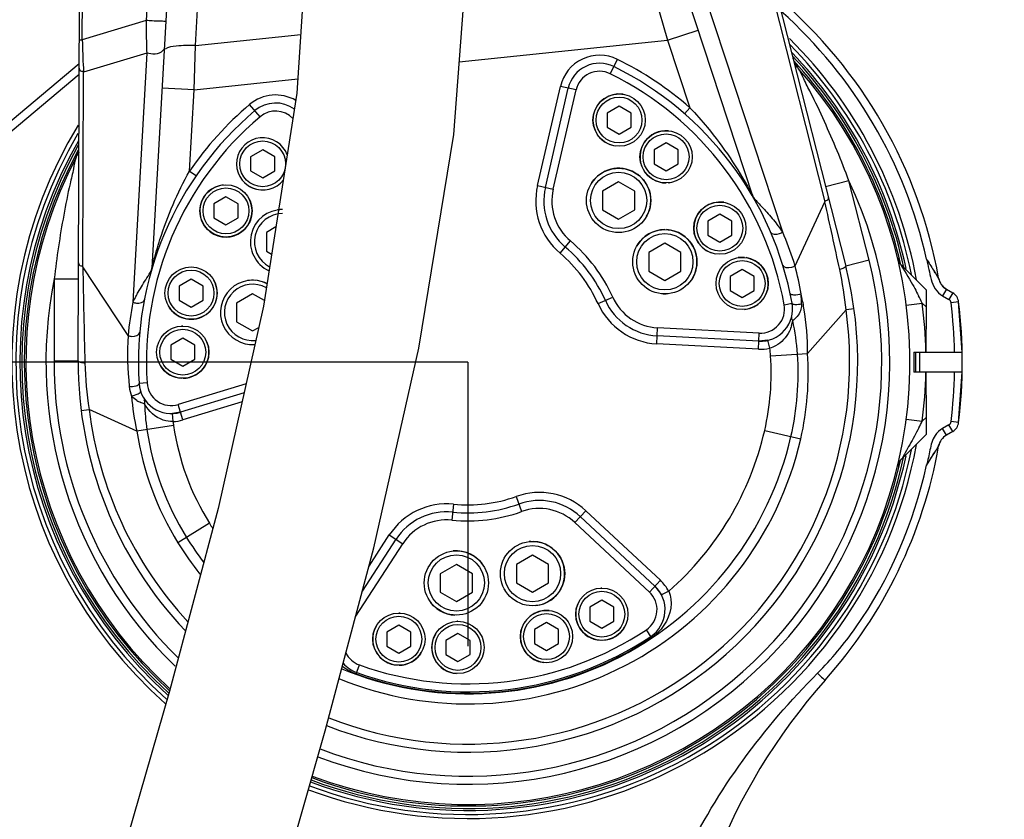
# Model space of a CAD drawing. Header units: millimetres. Extents: x 0 to 8410, y 0 to 5940.
# Tile 102 of 122: x 4468 to 4713, y 3522 to 3721. Entities that reach past the tile are written whole.
import ezdxf

# ---------------------------------------------------------------- set-up
doc = ezdxf.new("R2010")
doc.units = ezdxf.units.MM
doc.header["$LTSCALE"] = 462.55
doc.linetypes.add('CENTER', pattern=[0.6, 0.375, -0.075, 0.075, -0.075])
doc.layers.get('0').update_dxf_attribs({"linetype": 'CONTINUOUS'})
for name, color, linetype in [('204101000016_DXF_AXIS', 7, 'CONTINUOUS'), ('204101000016_DXF_DIMENSION', 7, 'CONTINUOUS'), ('304102000036_DXF_DIMENSION', 7, 'CONTINUOUS'), ('304103000018DXF_CONTINUOUS_LINE', 7, 'CONTINUOUS'), ('304103000020DXF_CONTINUOUS_LINE', 7, 'CONTINUOUS'), ('304301000020DXF_CONTINUOUS_LINE', 7, 'CONTINUOUS'), ('501023000011DXF_CONTINUOUS_LINE', 7, 'CONTINUOUS'), ('501023000128DXF_CONTINUOUS_LINE', 7, 'CONTINUOUS'), ('604006000004DXF_CONTINUOUS_LINE', 7, 'CONTINUOUS'), ('604006000005DXF_CONTINUOUS_LINE', 7, 'CONTINUOUS'), ('R6-3BUXIAN-2DXF_CONTINUOUS_LINE', 7, 'CONTINUOUS')]:
    doc.layers.add(name, color=color, linetype=linetype)
doc.styles.get("Standard").update_dxf_attribs({"font": 'txt', "width": 0.7})
doc.dimstyles.new('DIMSTYLE_2', dxfattribs={"dimtxt": 90, "dimasz": 50, "dimexe": 1.5, "dimexo": 0, "dimgap": 2.25, "dimtad": 0, "dimtih": 1, "dimtoh": 1, "dimdsep": 46, "dimtxsty": 'Standard', "dimblk": '_FILLED', "dimblk1": '_FILLED', "dimblk2": '_FILLED', "dimcen": 0.09, "dimclrt": 5, "dimazin": 2, "dimtp": 0.01, "dimtm": 0.01, "dimtfac": 1, "dimtofl": 0, "dimtmove": 0, "dimatfit": 3, "dimldrblk": '_FILLED', "dimfxl": 1, "dimtolj": 1, "dimarcsym": 0})
doc.dimstyles.new('DIMSTYLE_3', dxfattribs={"dimtxt": 90, "dimasz": 50, "dimexe": 1.5, "dimexo": 0, "dimgap": 2.25, "dimtad": 0, "dimtih": 1, "dimtoh": 1, "dimdec": 0, "dimdsep": 46, "dimtxsty": 'Standard', "dimblk": '_FILLED', "dimblk1": '_FILLED', "dimblk2": '_FILLED', "dimcen": 0.09, "dimclrt": 5, "dimazin": 2, "dimtfac": 1, "dimtdec": 0, "dimtofl": 0, "dimtmove": 0, "dimatfit": 3, "dimldrblk": '_FILLED', "dimfxl": 1, "dimtolj": 1, "dimarcsym": 0})
doc.dimstyles.new('DIMSTYLE_4', dxfattribs={"dimtxt": 90, "dimasz": 50, "dimexe": 1.5, "dimexo": 0, "dimgap": 2.25, "dimtad": 1, "dimdsep": 46, "dimtxsty": 'Standard', "dimblk": '_FILLED', "dimblk1": '_FILLED', "dimblk2": '_FILLED', "dimcen": 0.09, "dimclrt": 5, "dimazin": 2, "dimtp": 0.01, "dimtm": 0.01, "dimtfac": 1, "dimtofl": 0, "dimtmove": 0, "dimatfit": 3, "dimldrblk": '_FILLED', "dimfxl": 1, "dimtolj": 1, "dimarcsym": 0})
doc.dimstyles.new('DIMSTYLE_7', dxfattribs={"dimtxt": 90, "dimasz": 50, "dimexe": 1.5, "dimexo": 0, "dimgap": 2.25, "dimtad": 1, "dimdec": 0, "dimdsep": 46, "dimtxsty": 'Standard', "dimblk": '_FILLED', "dimblk1": '_FILLED', "dimblk2": '_FILLED', "dimcen": 0.09, "dimclrt": 5, "dimazin": 2, "dimtfac": 1, "dimtdec": 0, "dimtofl": 0, "dimtmove": 0, "dimatfit": 3, "dimldrblk": '_FILLED', "dimfxl": 1, "dimtolj": 1, "dimarcsym": 0})

# ---------------------------------------------------------------- blocks, each defined once
blk = doc.blocks.new('*D6')
at = {"layer": '204101000016_DXF_DIMENSION', "color": 2, "linetype": 'Continuous'}
blk.add_line((4579.23, 5487.63), (6606.14, 5487.63), dxfattribs=at)
blk = doc.blocks.new('_FILLED')
at = {"color": 0, "linetype": 'ByBlock'}
blk.add_solid([(0, 0), (-1, 0.17), (-1, -0.17)], dxfattribs=at)
blk = doc.blocks.new('*D22')
at = {"layer": '204101000016_DXF_DIMENSION', "color": 2, "linetype": 'Continuous'}
for p, q in [((4579.23, 3635.36), (3618, 3635.36)), ((3633, 3635.36), (3633, 3366.36)), ((3633, 3097.36), (3633, 3366.36)), ((4312.96, 3097.36), (3618, 3097.36))]:
    blk.add_line(p, q, dxfattribs=at)
at = {"layer": '204101000016_DXF_DIMENSION', "color": 2, "linetype": 'Continuous', "xscale": 50, "yscale": 50, "zscale": 50}
for p, rotation in [((3633, 3635.36), 90), ((3633, 3097.36), 270)]:
    blk.add_blockref('_FILLED', p, dxfattribs=dict(at, rotation=rotation))
blk = doc.blocks.new('*D23')
at = {"layer": '204101000016_DXF_DIMENSION', "color": 2, "linetype": 'Continuous'}
blk.add_line((4579.23, 4832.15), (4579.23, 5618.56), dxfattribs=at)
blk = doc.blocks.new('*D26')
at = {"layer": '204101000016_DXF_DIMENSION', "color": 2, "linetype": 'Continuous'}
blk.add_line((4788.23, 3207.36), (4788.23, 5618.56), dxfattribs=at)
blk = doc.blocks.new('*D27')
at = {"layer": '204101000016_DXF_DIMENSION', "color": 2, "linetype": 'Continuous'}
blk.add_line((6431.5, 3635.36), (6431.5, 5618.56), dxfattribs=at)
blk = doc.blocks.new('*D33')
at = {"layer": '304102000036_DXF_DIMENSION', "color": 2, "linetype": 'Continuous'}
for p, q in [((4577.23, 4589.36), (3278.84, 4589.36)), ((3293.84, 4589.36), (3293.84, 3843.36)), ((3293.84, 3097.36), (3293.84, 3843.36)), ((4312.96, 3097.36), (3278.84, 3097.36))]:
    blk.add_line(p, q, dxfattribs=at)
at = {"layer": '304102000036_DXF_DIMENSION', "color": 2, "linetype": 'Continuous', "xscale": 50, "yscale": 50, "zscale": 50}
for p, rotation in [((3293.84, 4589.36), 90), ((3293.84, 3097.36), 270)]:
    blk.add_blockref('_FILLED', p, dxfattribs=dict(at, rotation=rotation))

msp = doc.modelspace()

# ---------------------------------------------------------------- linework, layer by layer
at = {"color": 2, "linetype": 'Continuous'}
for centre, radius, start, end in [((4579.23457, 3635.35928), 1852.26657, 330, 180), ((3849.23457, 3635.35928), 1122.26657, 17.1661771, 187.1661771)]:
    msp.add_arc(centre, radius, start, end, dxfattribs=at)
at = {"layer": '204101000016_DXF_AXIS', "color": 7, "linetype": 'CENTER'}
msp.add_line((4579.23457, 3635.35928), (4579.23457, 3564.68263), dxfattribs=at)
at = {"layer": '304103000018DXF_CONTINUOUS_LINE', "color": 7, "linetype": 'Continuous'}
for p, q in [((4482.49797, 3709.53111), (4388.14332, 3630.35816)), ((4698.32077, 3653.50036), (4699.878, 3652.6013)), ((4702.24917, 3637.85928), (4701.35559, 3650.3692)), ((4693.23457, 3637.85928), (4702.24917, 3637.85928)), ((4702.24917, 3632.85928), (4693.23457, 3632.85928)), ((4701.35559, 3620.34937), (4702.24917, 3632.85928)), ((4699.878, 3618.11727), (4698.31953, 3617.21749))]:
    msp.add_line(p, q, dxfattribs=at)
at = {"layer": '304103000018DXF_CONTINUOUS_LINE', "color": 9, "linetype": 'Continuous'}
for p, q in [((4482.48865, 3706.91247), (4389.4289, 3628.82607)), ((4698.3207, 3653.5004), (4697.37083, 3651.85515)), ((4697.37083, 3651.85515), (4698.928, 3650.95585)), ((4699.878, 3652.6013), (4698.928, 3650.95585)), ((4701.35559, 3650.3692), (4699.46978, 3650.13741)), ((4698.928, 3619.76272), (4697.37141, 3618.86402)), ((4699.878, 3618.11727), (4698.928, 3619.76272)), ((4701.35559, 3620.34937), (4699.46978, 3620.58116)), ((4698.32141, 3617.21858), (4697.37141, 3618.86402))]:
    msp.add_line(p, q, dxfattribs=at)
msp.add_lwpolyline([(4693.5454, 3660.72743), (4693.47096, 3660.83857), (4693.39925, 3660.96058)], dxfattribs=at)
at = {"layer": '304103000018DXF_CONTINUOUS_LINE', "color": 7, "linetype": 'Continuous'}
for centre, radius, start, end in [((4579.23457, 3635.35928), 119, 10.1161584, 49.5985708), ((4579.23457, 3635.35928), 113.49992, 10.4132536, 45.1745562), ((4579.23457, 3635.35928), 112.5, 11.1692102, 44.5261332), ((4579.23457, 3635.35928), 111.5, 12.0607642, 43.7186548), ((4579.23457, 3635.35928), 113.49992, 148.6992404, 228.4766354), ((4579.23457, 3635.35928), 112.5, 149.6532701, 228.1781177), ((4579.23457, 3635.35928), 111.5, 150.3976509, 227.9556525), ((4700.32212, 3656.96369), 3.99985, 190.118815, 240.0041444), ((4698.378, 3650.00322), 3, 7.0070887, 60), ((4579.23457, 3635.35928), 123.04, 352.9929113, 7.0070887), ((4579.23457, 3635.35928), 111.5, 358.6961818, 1.3038182), ((4579.23457, 3635.35928), 112.5, 358.7266556, 1.2733444), ((4698.378, 3620.71534), 3, 300.0001247, 352.9931254), ((4700.32237, 3613.75503), 4, 120.0000147, 169.8838365), ((4579.23457, 3635.35928), 113.49992, 249.5289276, 349.587109), ((4579.23457, 3635.35928), 119, 318.3494305, 349.8854464), ((4579.23457, 3635.35928), 112.5, 249.482797, 348.830689), ((4579.23457, 3635.35928), 111.5, 249.442775, 347.939236), ((4780.23457, 3456.58568), 150, 138.349443, 180.000015)]:
    msp.add_arc(centre, radius, start, end, dxfattribs=at)
at = {"layer": '304103000018DXF_CONTINUOUS_LINE', "color": 9, "linetype": 'Continuous'}
for centre, radius, start, end in [((4579.23453, 3635.35924), 117.00006, 12.6394258, 48.2059035), ((4698.378, 3650.00322), 1.1, 7.0070887, 60), ((4579.23457, 3635.35928), 121.14, 1.1825129, 7.0070887), ((4579.23457, 3635.35928), 121.14, 352.9929113, 358.8174871), ((4698.378, 3620.71535), 1.1, 300, 352.9929113), ((4700.33986, 3613.73055), 4.02994, 120.0879764, 136.8280519), ((4700.39153, 3613.68394), 4.09951, 136.8471126, 139.8802699), ((4051.99632, 4012.48995), 757.35775, 327.87569463, 328.12919235)]:
    msp.add_arc(centre, radius, start, end, dxfattribs=at)
for points in [[(4693.39925, 3660.96058), (4693.78574, 3659.28717), (4694.10349, 3657.59834), (4694.49206, 3655.92541)], [(4693.5454, 3660.72743), (4694.14596, 3659.76841), (4694.70889, 3658.78432), (4695.35461, 3657.85511)], [(4694.49206, 3655.92541), (4694.86805, 3654.3067), (4695.93166, 3652.68605), (4697.37083, 3651.85515)], [(4695.90767, 3613.79086), (4695.66276, 3613.39466), (4695.42135, 3612.99631), (4695.17544, 3612.60073)]]:
    msp.add_open_spline(points, degree=3, dxfattribs=at)
for points, knots in [([(4696.38456, 3656.26096), (4696.41001, 3656.18461), (4695.76673, 3657.35779), (4695.6517, 3657.38969), (4695.35461, 3657.85511)], [0, 0, 0, 0, 0.127220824, 1, 1, 1, 1]), ([(4697.37141, 3618.86402), (4696.63365, 3618.43808), (4694.96039, 3616.94758), (4694.2097, 3613.48259), (4693.69195, 3611.00629), (4693.39827, 3609.75386)], [0, 0, 0, 0, 0.249499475, 0.623241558, 1, 1, 1, 1]), ([(4693.39925, 3609.75802), (4693.95718, 3610.63236), (4694.81372, 3611.90536), (4695.72196, 3613.51343), (4696.28048, 3614.14769), (4696.38456, 3614.45761)], [0, 0, 0, 0, 0.558866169, 0.823840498, 1, 1, 1, 1]), ([(4697.25664, 3616.32561), (4697.08847, 3616.12605), (4696.5461, 3615.32561), (4696.27489, 3614.38494), (4695.90767, 3613.79086)], [0, 0, 0, 0, 0.272017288, 1, 1, 1, 1]), ([(4666.2425, 3557.97262), (4669.7242, 3561.46084), (4682.27366, 3576.66034), (4690.17932, 3595.39956), (4693.39827, 3609.75386)], [0, 0, 0, 0, 0.250950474, 1, 1, 1, 1]), ([(4620.23457, 3456.58568), (4620.23005, 3475.47614), (4629.64869, 3513.67361), (4652.85123, 3544.55625), (4666.2425, 3557.97262)], [0, 0, 0, 0, 0.499135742, 1, 1, 1, 1]), ([(4666.2425, 3557.97262), (4666.66911, 3557.5468), (4667.2776, 3556.88327), (4667.84871, 3556.52429), (4668.1085, 3556.22377), (4668.15279, 3556.27357)], [0, 0, 0, 0, 0.70554049, 0.92199563, 1, 1, 1, 1])]:
    msp.add_open_spline(points, degree=3, knots=knots, dxfattribs=at)
at = {"layer": '304103000018DXF_CONTINUOUS_LINE', "color": 7, "linetype": 'Continuous'}
for points in [[(4695.39529, 3657.79249), (4695.80788, 3657.12573), (4696.21847, 3656.44844), (4696.50605, 3655.719)], [(4697.08856, 3654.60441), (4697.41503, 3654.15996), (4697.84343, 3653.77648), (4698.32102, 3653.50076)]]:
    msp.add_open_spline(points, degree=3, dxfattribs=at)
for points, knots in [([(4696.50605, 3655.719), (4696.54164, 3655.62874), (4696.61643, 3655.44486), (4696.69884, 3655.26416), (4696.74388, 3655.17325)], [0, 0, 0, 0, 0.488845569, 1, 1, 1, 1]), ([(4696.74388, 3655.17325), (4696.79335, 3655.07339), (4696.8994, 3654.87809), (4697.02316, 3654.69345), (4697.08856, 3654.60441)], [0, 0, 0, 0, 0.502172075, 1, 1, 1, 1])]:
    msp.add_open_spline(points, degree=3, knots=knots, dxfattribs=at)
at = {"layer": '304103000020DXF_CONTINUOUS_LINE', "color": 7, "linetype": 'Continuous'}
for p, q in [((4482.23518, 3635.70241), (4484.21221, 4191.11973)), ((4636.46287, 3804.17777), (4673.25388, 3659.22073)), ((4650.15363, 3676.60756), (4616.58526, 3778.45873)), ((4506.58398, 3765.58533), (4500.60767, 3658.82307)), ((4598.5128, 3678.82671), (4604.21067, 3703.5069)), ((4693.23457, 3653.35928), (4687.19464, 3659.39921)), ((4693.23457, 3653.35928), (4693.23457, 3649.11664)), ((4693.23457, 3649.11664), (4693.22078, 3637.86024)), ((4651.62661, 3640.58382), (4626.33194, 3641.90946)), ((4653.90159, 3640.7912), (4651.62661, 3640.58382)), ((4690.23457, 3637.85928), (4693.23457, 3637.85928)), ((4690.23457, 3637.85928), (4690.23457, 3632.85928)), ((4693.23457, 3632.85928), (4690.23457, 3632.85928)), ((4693.22082, 3632.85833), (4693.23457, 3621.60193)), ((4523.52655, 3627.74522), (4507.72896, 3622.91541)), ((4507.72896, 3622.91541), (4505.75658, 3622.57426)), ((4693.23457, 3621.60193), (4693.23457, 3617.35928)), ((4687.19464, 3611.31936), (4693.23457, 3617.35928)), ((4686.78829, 3610.84385), (4687.19464, 3611.31936)), ((4607.23935, 3596.93013), (4625.76408, 3579.65554)), ((4552.97362, 3578.38509), (4561.3585, 3591.29667)), ((4625.76408, 3579.65554), (4627.42039, 3577.46741))]:
    msp.add_line(p, q, dxfattribs=at)
at = {"layer": '304103000020DXF_CONTINUOUS_LINE', "color": 9, "linetype": 'Continuous'}
for p, q in [((4483.26993, 3715.52667), (4484.92797, 4181.32714)), ((4501.71483, 3765.76372), (4499.17188, 3720.33585)), ((4511.43439, 3714.09468), (4513.80892, 3756.51382)), ((4657.58097, 3667.70642), (4636.91223, 3730.41829)), ((4654.23601, 3729.73838), (4668.07494, 3675.21285)), ((4625.80333, 3726.11534), (4628.92275, 3715.46758)), ((4499.17188, 3720.33585), (4483.26993, 3715.52667)), ((4628.92275, 3715.46758), (4636.52072, 3717.97174)), ((4482.51932, 3715.52934), (4483.26993, 3715.52667)), ((4511.43439, 3714.09468), (4537.62256, 3716.84717)), ((4577.08371, 3710.01907), (4628.92275, 3715.46758)), ((4628.92275, 3715.46758), (4634.46641, 3698.64789)), ((4499.32395, 3712.25167), (4483.59311, 3707.49464)), ((4499.32395, 3712.25167), (4495.85649, 3650.30821)), ((4511.0978, 3703.08368), (4511.43439, 3714.09468)), ((4614.66274, 3707.08686), (4616.43415, 3710.67324)), ((4483.42088, 3659.10988), (4483.59311, 3707.49464)), ((4511.0978, 3703.08368), (4536.91499, 3705.79717)), ((4511.0978, 3703.08368), (4503.11031, 3703.5308)), ((4509.9666, 3682.87718), (4511.0978, 3703.08368)), ((4596.56406, 3679.27661), (4602.26193, 3703.9568)), ((4600.46154, 3678.37681), (4606.15941, 3703.05699)), ((4606.15941, 3703.05699), (4602.26193, 3703.9568)), ((4527.5063, 3696.38539), (4524.91988, 3699.4367)), ((4634.46616, 3698.64808), (4633.15112, 3697.1412)), ((4509.9667, 3682.8773), (4511.61593, 3681.74592)), ((4674.05163, 3680.46722), (4668.23602, 3678.99118)), ((4679.0692, 3660.69795), (4674.05163, 3680.46722)), ((4596.56406, 3679.27661), (4600.46154, 3678.37681)), ((4660.65071, 3659.3302), (4668.07494, 3675.21285)), ((4602.15322, 3662.4699), (4604.73561, 3665.52462)), ((4679.0692, 3660.69795), (4673.25359, 3659.22191)), ((4494.67603, 3641.96338), (4483.42088, 3659.10988)), ((4476.30782, 3656.12187), (4476.23522, 3635.72592)), ((4476.30782, 3656.12186), (4482.30779, 3656.10051)), ((4611.6122, 3649.91741), (4615.26039, 3651.55776)), ((4657.94887, 3649.64423), (4659.91672, 3650.00135)), ((4675.32335, 3648.62378), (4673.34214, 3648.35029)), ((4688.31492, 3649.55358), (4692.28147, 3650.06974)), ((4693.23457, 3649.11664), (4692.28147, 3650.06974)), ((4663.76723, 3637.544), (4673.34214, 3648.35029)), ((4626.22727, 3639.9122), (4626.43662, 3643.90672)), ((4651.73128, 3642.58108), (4626.43662, 3643.90672)), ((4651.52193, 3638.58656), (4651.73128, 3642.58108)), ((4651.52193, 3638.58656), (4626.22727, 3639.9122)), ((4654.36566, 3638.84579), (4653.90159, 3640.7912)), ((4654.56814, 3636.92804), (4663.76723, 3637.544)), ((4476.23522, 3635.72592), (4482.23518, 3635.70456)), ((4499.40258, 3630.1772), (4497.40679, 3630.04764)), ((4524.03005, 3629.99054), (4507.14421, 3624.82802)), ((4508.3137, 3621.0028), (4507.14421, 3624.82802)), ((4523.02305, 3625.4999), (4508.3137, 3621.0028)), ((4482.97841, 3623.36965), (4484.96307, 3623.61686)), ((4496.85035, 3618.22602), (4484.96309, 3623.61676)), ((4505.84823, 3620.57636), (4505.75658, 3622.57426)), ((4692.28147, 3620.64883), (4693.23457, 3621.60193)), ((4505.96898, 3619.58751), (4496.85045, 3618.22555)), ((4688.31492, 3621.16499), (4692.28147, 3620.64883)), ((4653.09132, 3618.39291), (4662.07683, 3616.32876)), ((4591.25373, 3601.95584), (4592.608, 3598.19207)), ((4575.65346, 3600.04037), (4575.24995, 3596.06078)), ((4605.87536, 3595.46743), (4608.60335, 3598.39284)), ((4608.60335, 3598.39284), (4627.12808, 3581.11825)), ((4514.91028, 3595.29605), (4507.08451, 3590.4219)), ((4605.87536, 3595.46743), (4624.40009, 3578.19283)), ((4554.62727, 3584.60365), (4559.68116, 3592.38595)), ((4559.68116, 3592.38595), (4563.03584, 3590.2074)), ((4551.31997, 3572.16653), (4563.03584, 3590.2074)), ((4624.40009, 3578.19283), (4627.12808, 3581.11825)), ((4629.19846, 3578.38308), (4627.42039, 3577.46741)), ((4624.94613, 3566.85396), (4623.63838, 3568.8138)), ((4551.45378, 3557.83024), (4552.24855, 3560.04823))]:
    msp.add_line(p, q, dxfattribs=at)
at = {"layer": '304103000020DXF_CONTINUOUS_LINE', "color": 7, "linetype": 'Continuous'}
msp.add_lwpolyline([(4686.14562, 3609.47111), (4686.14867, 3609.4835), (4686.17441, 3609.58005), (4686.23763, 3609.78307), (4686.31732, 3609.99654), (4686.41099, 3610.20922), (4686.52562, 3610.43197), (4686.67063, 3610.67291), (4686.78829, 3610.84385)], dxfattribs=at)
at = {"layer": '304103000020DXF_CONTINUOUS_LINE', "color": 9, "linetype": 'Continuous'}
for centre, radius, start, end in [((4682.94938, 3719.52152), 199.71941, 181.1461244, 183.1709938), ((4612.00563, 3701.70729), 9.9998, 63.7139981, 167), ((4579.23457, 3635.35928), 83.9998, 48.8888595, 63.7139981), ((4656.81095, 3718.12139), 173.54356, 183.1868054, 183.5106459), ((4612.00563, 3701.70729), 5.99988, 63.7139981, 167), ((4579.23457, 3635.35928), 80.00002, 10.2860019, 63.7139981), ((4531.38592, 3691.80843), 9.9998, 59.7880978, 130.2860019), ((4579.23457, 3635.35928), 84.00003, 130.2860019, 145.5498417), ((4531.38592, 3691.80843), 5.99988, 44.0002138, 130.2860019), ((4579.23457, 3635.35928), 80.00002, 130.2860019, 183.7139981), ((4579.23457, 3635.35928), 105, 249.1545923, 25.4421379), ((4613.12835, 3675.45245), 16.99997, 167, 229.7896377), ((4613.12835, 3675.45245), 12.99997, 167, 229.7896377), ((1039.15343, 2871.05147), 3716.95398, 12.22907761, 12.49471539), ((4628.4077, 3648.18759), 35.10558, 36.5199226, 38.3028089), ((4631.70998, 3650.62171), 31.00315, 33.4400129, 36.5365789), ((4580.31619, 3634.63933), 84.04331, 17.823784, 23.169524), ((4579.23457, 3635.35928), 39.50004, 24.2103623, 49.7896377), ((4579.23457, 3635.35928), 103, 249.067814, 14.2413177), ((4579.23457, 3635.35928), 35.50003, 24.2103623, 49.7896377), ((7250.08257, 3704.97445), 2767.04182, 180.94973887, 181.44517636), ((4608.01831, 3632.483), 110.59331, 165.7777379, 165.9246941), ((4596.67615, 3635.36769), 98.89006, 165.3562877, 165.7833502), ((4580.36042, 3634.6557), 83.9962, 17.083034, 17.8223864), ((4583.412, 3638.93313), 79.88655, 9.6553601, 14.7928841), ((4585.49168, 3639.66768), 88.27848, 5.6444423, 12.2375585), ((4579.23457, 3635.35928), 105, 168.5952342, 226.0895216), ((4536.50175, 3629.68709), 45.57705, 151.1361151, 153.0993273), ((4627.11698, 3656.8889), 12.99997, 204.2103623, 267), ((4558.83703, 3646.25544), 103.50854, 1.9603921, 3.3653439), ((4552.35745, 3579.55794), 156.68646, 26.7448679, 27.4834116), ((4578.37989, 3634.37854), 84.04681, 169.0744521, 174.8222757), ((4627.11698, 3656.8889), 16.99997, 204.2103623, 267), ((4652.04529, 3648.57286), 5.99988, 267, 10.2860019), ((4579.23457, 3635.35928), 114, 1.2569171, 7.4140681), ((4579.23457, 3635.35928), 94.99999, 248.6104325, 7.8596783), ((4650.42197, 3647.24086), 9.76837, 343.6567048, 350.8138341), ((4604.96929, 3633.52869), 56.42016, 3.910249, 12.4379157), ((4571.90722, 3637.3944), 77.36623, 176.6143382, 186.0297226), ((4652.04529, 3648.57286), 10.00006, 267, 283.4103639), ((4629.00911, 3635.18355), 25.61849, 3.9045624, 8.218327), ((4590.92995, 3632.67262), 63.78046, 347.0624726, 3.8256098), ((4590.92995, 3632.67262), 70.48558, 347.0624726, 3.8262617), ((4590.92995, 3632.67262), 73.00003, 347.0624726, 3.8262629), ((4579.23457, 3635.35928), 103, 179.7960539, 225.5608419), ((4573.40071, 3637.41451), 89.50749, 181.4250528, 188.8676114), ((4579.23457, 3635.35928), 114, 352.5859319, 358.7430819), ((4504.77874, 3630.31944), 9.86596, 186.1205798, 200.2017248), ((4505.38998, 3630.56585), 5.99988, 183.7139981, 287), ((4557.54244, 3631.96806), 62.22843, 184.6599975, 192.7579034), ((4501.09205, 3632.4972), 7.89948, 237.83377, 244.4359904), ((4551.62471, 3626.32209), 52.8547, 181.4724989, 188.4040297), ((4579.23457, 3635.35928), 94.99999, 187.1002335, 222.8167879), ((4505.38998, 3630.56585), 10.00003, 272.6092093, 287), ((4569.04868, 3629.01518), 63.78048, 188.5003106, 211.9159774), ((4552.28715, 3691.19432), 156.7644, 332.5866188, 333.2556973), ((4569.04868, 3629.01518), 72.99993, 188.4992658, 211.9159774), ((4569.04868, 3629.01518), 70.48558, 188.4996403, 211.9159774), ((4579.23457, 3635.35928), 82.48558, 247.6208552, 347.0624726), ((4579.23457, 3635.35928), 75.78046, 311.2483392, 347.0624726), ((4579.23457, 3635.35928), 85, 247.8226264, 347.0624726), ((4579.23457, 3635.35928), 35.50003, 264.2103623, 289.7896377), ((4597.00938, 3585.95983), 16.99997, 47, 109.7896377), ((4573.93856, 3583.12709), 16.99997, 84.2103623, 147), ((4579.23457, 3635.35928), 39.50004, 264.2103623, 289.7896377), ((4597.00938, 3585.95983), 12.99997, 47, 109.7896377), ((4579.23457, 3635.35928), 75.78046, 211.9159774, 213.0264586), ((4573.93856, 3583.12709), 12.99997, 84.2103623, 147), ((4579.23457, 3635.35928), 85, 211.9159774, 218.3182383), ((4579.23457, 3635.35928), 82.48558, 211.9159774, 217.1062059), ((4620.3081, 3573.80471), 10, 27.2469975, 47), ((4620.3081, 3573.80471), 5.99988, 303.7139981, 47), ((4579.23457, 3635.35928), 80.00002, 250.2860019, 303.7139981), ((4618.39627, 3576.65563), 11.7887, 303.7523597, 313.9327176), ((4579.23457, 3635.35928), 82.35609, 250.2860019, 303.7139981), ((4554.2725, 3565.69656), 5.99988, 205.5616457, 250.2860019), ((4555.23263, 3568.5545), 11.36445, 230.5616917, 241.5615829), ((4555.45604, 3568.95859), 11.82617, 241.5420976, 250.2191022)]:
    msp.add_arc(centre, radius, start, end, dxfattribs=at)
at = {"layer": '304103000020DXF_CONTINUOUS_LINE', "color": 7, "linetype": 'Continuous'}
for centre, radius, start, end in [((4612.00563, 3701.70729), 8, 63.7139981, 167), ((4665.94294, 3712.41549), 5.99999, 194.2413177, 221.6272039), ((4579.23457, 3635.35928), 110, 249.3739044, 41.6269157), ((4579.23457, 3635.35928), 82, 10.2859941, 63.7139981), ((4579.23457, 3635.35928), 110, 41.8019256, 42.3747215), ((4579.23457, 3635.35928), 82, 130.2860019, 183.7130371), ((4531.38592, 3691.80843), 8, 53.8775278, 130.2860019), ((4476.42515, 3689.08214), 5.99981, 332.416604, 359.8029775), ((4579.23457, 3635.35928), 110, 152.410456, 227.5593581), ((4579.23457, 3635.35928), 110, 151.6709783, 152.1497719), ((4613.12835, 3675.45245), 15, 167, 229.7896377), ((4652.05313, 3677.2336), 2, 198.2413177, 209.9010561), ((4579.23457, 3635.35928), 37.5, 24.2103623, 49.7896377), ((4690.02308, 3662.2276), 3.99999, 193.6314867, 224.999433), ((4498.6108, 3658.93485), 2, 343.7003142, 356.7960539), ((4579.23457, 3635.35928), 97, 248.7447555, 14.2406), ((4627.11698, 3656.8889), 15, 204.2103623, 267), ((4652.04529, 3648.57286), 8, 267, 10.2859219), ((4579.23457, 3635.35928), 97, 179.7973207, 223.5450734), ((4505.38998, 3630.56585), 8, 183.7041474, 287), ((4690.02307, 3608.49093), 4, 143.9685176, 166.3678581), ((4579.23457, 3635.35928), 37.5, 264.2103623, 289.7896377), ((4597.00938, 3585.95983), 15, 47, 109.7896377), ((4573.93856, 3583.12709), 15, 84.2103623, 147), ((4620.3081, 3573.80471), 8, 303.7128554, 47), ((4579.23457, 3635.35928), 82, 250.2879801, 303.7138866), ((4554.2725, 3565.69656), 8, 220.630814, 250.3062793)]:
    msp.add_arc(centre, radius, start, end, dxfattribs=at)
at = {"layer": '304103000020DXF_CONTINUOUS_LINE', "color": 9, "linetype": 'Continuous'}
for points, knots in [([(4499.17188, 3720.33585), (4499.16417, 3719.62663), (4499.15713, 3716.9312), (4499.2242, 3714.23534), (4499.32395, 3712.25167)], [0, 0, 0, 0, 0.26313121, 1, 1, 1, 1]), ([(4504.04126, 3720.1615), (4504.0326, 3720.00677), (4503.13531, 3720.26438), (4502.29688, 3720.06872), (4500.70954, 3720.23836), (4499.68157, 3720.29029), (4499.17188, 3720.33584)], [0, 0, 0, 0, 0.09532098, 0.349537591, 0.685248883, 1, 1, 1, 1]), ([(4503.6709, 3713.54536), (4503.65424, 3713.24767), (4502.67585, 3711.75894), (4500.58097, 3711.84446), (4499.32395, 3712.25167)], [0, 0, 0, 0, 0.184106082, 1, 1, 1, 1]), ([(4511.43439, 3714.09468), (4509.84551, 3714.17162), (4507.37439, 3714.06989), (4504.64799, 3713.7952), (4503.8896, 3713.20717)], [0, 0, 0, 0, 0.623726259, 1, 1, 1, 1]), ([(4482.49422, 3708.4756), (4482.49353, 3708.28379), (4482.63892, 3707.74518), (4483.2353, 3707.67946), (4483.52584, 3707.70631)], [0, 0, 0, 0, 0.396647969, 1, 1, 1, 1]), ([(4674.05163, 3680.46722), (4672.20281, 3685.46548), (4669.09909, 3692.81282), (4665.20185, 3701.22485), (4662.87072, 3705.52091), (4662.03482, 3707.64914), (4661.45804, 3708.4298)], [0, 0, 0, 0, 0.521024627, 0.779565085, 0.905105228, 1, 1, 1, 1]), ([(4634.46645, 3698.64776), (4635.97524, 3697.06354), (4641.59294, 3690.72124), (4646.34709, 3683.62769), (4649.35073, 3678.1118)], [0, 0, 0, 0, 0.258341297, 1, 1, 1, 1]), ([(4481.74288, 3686.30406), (4481.37303, 3685.4058), (4481.07717, 3683.138), (4479.85831, 3678.40398), (4478.11756, 3669.29883), (4476.88903, 3661.41877), (4476.30782, 3656.12186)], [0, 0, 0, 0, 0.094972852, 0.220513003, 0.47902817, 1, 1, 1, 1]), ([(4500.99838, 3660.36785), (4501.48043, 3662.21275), (4503.74385, 3669.97798), (4506.961, 3677.47591), (4509.9666, 3682.87711)], [0, 0, 0, 0, 0.235762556, 1, 1, 1, 1]), ([(4649.35073, 3678.1118), (4649.44277, 3677.94276), (4649.70492, 3677.43899), (4650.01143, 3676.95553), (4650.15363, 3676.60756)], [0, 0, 0, 0, 0.338634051, 1, 1, 1, 1]), ([(4650.15363, 3676.60756), (4650.18522, 3676.51542), (4650.48581, 3676.03886), (4650.87409, 3675.6409), (4651.17518, 3675.29502)], [0, 0, 0, 0, 0.175187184, 1, 1, 1, 1]), ([(4668.89129, 3676.40941), (4668.93748, 3676.22743), (4668.92503, 3675.67788), (4668.37057, 3675.47434), (4668.08536, 3675.42832)], [0, 0, 0, 0, 0.393885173, 1, 1, 1, 1]), ([(4652.27181, 3674.11176), (4652.61229, 3673.7508), (4653.88464, 3672.40271), (4655.11538, 3671.01242), (4655.95666, 3669.94664)], [0, 0, 0, 0, 0.267637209, 1, 1, 1, 1]), ([(4657.58097, 3667.70642), (4657.3235, 3667.5149), (4656.48219, 3667.02974), (4654.90112, 3666.96763), (4654.62006, 3667.6243)], [0, 0, 0, 0, 0.309983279, 1, 1, 1, 1]), ([(4482.32199, 3660.09096), (4482.32131, 3659.89914), (4482.46669, 3659.36053), (4483.06308, 3659.29481), (4483.35361, 3659.32167)], [0, 0, 0, 0, 0.396650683, 1, 1, 1, 1]), ([(4499.32934, 3656.29835), (4499.72745, 3656.95174), (4500.27047, 3657.7308), (4500.59462, 3658.64091), (4500.60767, 3658.82307)], [0, 0, 0, 0, 0.807308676, 1, 1, 1, 1]), ([(4660.65082, 3659.32993), (4660.37237, 3659.15563), (4659.48165, 3658.7411), (4657.83105, 3658.7497), (4657.61674, 3659.44726)], [0, 0, 0, 0, 0.310424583, 1, 1, 1, 1]), ([(4673.25355, 3659.2219), (4673.29881, 3659.04364), (4672.58037, 3658.65913), (4672.14569, 3658.4931), (4671.76423, 3658.37966)], [0, 0, 0, 0, 0.316064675, 1, 1, 1, 1]), ([(4687.19464, 3659.39921), (4686.36477, 3660.41567), (4690.16715, 3654.50041), (4690.64246, 3653.24889), (4691.36098, 3651.86746)], [0, 0, 0, 0, 0.457321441, 1, 1, 1, 1]), ([(4496.58678, 3651.68852), (4496.78615, 3652.05073), (4497.66698, 3653.6071), (4498.61406, 3655.12442), (4499.32934, 3656.29835)], [0, 0, 0, 0, 0.231220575, 1, 1, 1, 1]), ([(4495.85649, 3650.30821), (4496.14691, 3650.18132), (4497.06897, 3649.89779), (4498.58737, 3650.20947), (4498.72132, 3650.90333)], [0, 0, 0, 0, 0.309616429, 1, 1, 1, 1]), ([(4662.16706, 3652.33168), (4661.59643, 3652.13192), (4660.79473, 3651.95669), (4659.50206, 3652.12939), (4659.43034, 3652.46602)], [0, 0, 0, 0, 0.637232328, 1, 1, 1, 1]), ([(4663.76723, 3637.544), (4663.7998, 3641.3063), (4663.39404, 3646.28924), (4662.43151, 3651.1597), (4662.16691, 3652.33182)], [0, 0, 0, 0, 0.757936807, 1, 1, 1, 1]), ([(4662.28499, 3649.79632), (4661.76306, 3649.67612), (4661.0861, 3649.58182), (4659.96685, 3649.72506), (4659.91672, 3650.00135)], [0, 0, 0, 0, 0.656050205, 1, 1, 1, 1]), ([(4662.28499, 3649.79633), (4662.29932, 3649.38042), (4662.08188, 3647.85818), (4661.13177, 3646.5105), (4660.2684, 3645.82812)], [0, 0, 0, 0, 0.274393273, 1, 1, 1, 1]), ([(4659.79563, 3644.49212), (4659.65198, 3644.00297), (4658.87783, 3641.95765), (4657.278, 3640.17898), (4655.79037, 3639.40056)], [0, 0, 0, 0, 0.232918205, 1, 1, 1, 1]), ([(4660.2684, 3645.82812), (4660.23355, 3645.80057), (4660.16694, 3645.74982), (4660.09818, 3645.70202), (4660.06527, 3645.68055)], [0, 0, 0, 0, 0.530689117, 1, 1, 1, 1]), ([(4494.676, 3641.96311), (4494.98222, 3641.85494), (4495.93697, 3641.64184), (4497.50376, 3642.0373), (4497.56894, 3642.75693)], [0, 0, 0, 0, 0.310084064, 1, 1, 1, 1]), ([(4482.23514, 3635.70456), (4482.23448, 3635.50957), (4483.02082, 3635.25762), (4483.51434, 3635.20659), (4483.92092, 3635.18853)], [0, 0, 0, 0, 0.323918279, 1, 1, 1, 1]), ([(4494.96902, 3629.26753), (4495.54191, 3629.25913), (4496.26985, 3629.32715), (4497.42683, 3629.74197), (4497.40701, 3630.04766)], [0, 0, 0, 0, 0.651613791, 1, 1, 1, 1]), ([(4495.51976, 3626.91242), (4496.07963, 3627.05876), (4496.67402, 3627.32887), (4497.87008, 3627.82202), (4497.78186, 3628.09333)], [0, 0, 0, 0, 0.669787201, 1, 1, 1, 1]), ([(4505.84517, 3620.57661), (4505.03207, 3620.54884), (4502.14474, 3620.98751), (4499.76394, 3623.16242), (4498.7875, 3624.9631)], [0, 0, 0, 0, 0.284270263, 1, 1, 1, 1]), ([(4691.44814, 3619.01888), (4690.71926, 3617.6134), (4689.63962, 3615.52671), (4688.12332, 3613.02515), (4687.56668, 3611.77457), (4687.19464, 3611.31936)], [0, 0, 0, 0, 0.539919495, 0.799512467, 1, 1, 1, 1])]:
    msp.add_open_spline(points, degree=3, knots=knots, dxfattribs=at)
for points in [[(4651.17518, 3675.29502), (4651.52826, 3674.88941), (4651.90282, 3674.50295), (4652.27181, 3674.11176)], [(4660.06494, 3645.68053), (4659.88602, 3645.9225), (4659.71602, 3646.4032), (4659.96143, 3646.57738)], [(4655.79037, 3639.40056), (4655.33846, 3639.1641), (4654.85778, 3638.97518), (4654.36455, 3638.84537)], [(4496.88654, 3625.81023), (4496.39103, 3626.12167), (4495.92584, 3626.49087), (4495.51975, 3626.91232)], [(4498.78746, 3624.96387), (4498.40451, 3625.04898), (4498.03722, 3625.2019), (4497.68327, 3625.37105)], [(4498.78693, 3624.96403), (4498.90803, 3625.29021), (4498.92696, 3625.8968), (4498.59156, 3625.98939)], [(4505.84523, 3620.57603), (4505.87712, 3620.24549), (4505.92002, 3619.91596), (4505.96898, 3619.58751)], [(4629.1985, 3578.38297), (4629.47139, 3577.76838), (4629.65342, 3577.10729), (4629.74532, 3576.44115)], [(4629.74532, 3576.44115), (4630.14903, 3573.51501), (4628.70133, 3570.21675), (4626.57543, 3568.16594)]]:
    msp.add_open_spline(points, degree=3, dxfattribs=at)
at = {"layer": '304301000020DXF_CONTINUOUS_LINE', "color": 7, "linetype": 'Continuous'}
for radius, start, end in [(111, 12.256433, 43.3151097), (110.39999, 12.8590105, 42.6786737), (111, 150.916885, 227.8381107), (110.39999, 151.4566797, 227.6807535), (111, 249.4210163, 347.6739688), (110.39999, 249.3941917, 347.1607078)]:
    msp.add_arc((4579.23457, 3635.35928), radius, start, end, dxfattribs=at)
at = {"layer": '501023000011DXF_CONTINUOUS_LINE', "color": 7, "linetype": 'Continuous'}
for p, q in [((4616.85884, 3699.0348), (4613.85884, 3697.30275)), ((4619.85884, 3697.30275), (4616.85884, 3699.0348)), ((4613.85884, 3697.30275), (4613.85884, 3693.83865)), ((4619.85884, 3693.83865), (4619.85884, 3697.30275)), ((4613.85884, 3693.83865), (4616.85884, 3692.1066)), ((4616.85884, 3692.1066), (4619.85884, 3693.83865)), ((4528.16144, 3688.14413), (4525.16144, 3686.41208)), ((4531.16144, 3686.41208), (4528.16144, 3688.14413)), ((4628.55531, 3689.89651), (4625.55531, 3688.16446)), ((4625.55531, 3688.16446), (4625.55531, 3684.70036)), ((4631.55531, 3688.16446), (4628.55531, 3689.89651)), ((4631.55531, 3684.70036), (4631.55531, 3688.16446)), ((4525.16144, 3686.41208), (4525.16144, 3682.94798)), ((4531.16144, 3682.94798), (4531.16144, 3686.41208)), ((4525.16144, 3682.94798), (4528.16144, 3681.21593)), ((4528.16144, 3681.21593), (4531.16144, 3682.94798)), ((4625.55531, 3684.70036), (4628.55531, 3682.96831)), ((4628.55531, 3682.96831), (4631.55531, 3684.70036)), ((4519.02316, 3676.44765), (4516.02316, 3674.7156)), ((4522.02316, 3674.7156), (4519.02316, 3676.44765)), ((4516.02316, 3674.7156), (4516.02316, 3671.2515)), ((4522.02316, 3671.2515), (4522.02316, 3674.7156)), ((4516.02316, 3671.2515), (4519.02316, 3669.51945)), ((4519.02316, 3669.51945), (4522.02316, 3671.2515)), ((4641.92385, 3672.15587), (4638.92385, 3670.42382)), ((4644.92385, 3670.42382), (4641.92385, 3672.15587)), ((4638.92385, 3670.42382), (4638.92385, 3666.95971)), ((4644.92385, 3666.95971), (4644.92385, 3670.42382)), ((4638.92385, 3666.95971), (4641.92385, 3665.22766)), ((4641.92385, 3665.22766), (4644.92385, 3666.95971)), ((4647.48415, 3658.39364), (4644.48415, 3656.66159)), ((4650.48415, 3656.66159), (4647.48415, 3658.39364)), ((4510.34357, 3655.99984), (4507.34357, 3654.26779)), ((4513.34357, 3654.26779), (4510.34357, 3655.99984)), ((4644.48415, 3656.66159), (4644.48415, 3653.19749)), ((4650.48415, 3653.19749), (4650.48415, 3656.66159)), ((4507.34357, 3654.26779), (4507.34357, 3650.80369)), ((4513.34357, 3650.80369), (4513.34357, 3654.26779)), ((4644.48415, 3653.19749), (4647.48415, 3651.46544)), ((4647.48415, 3651.46544), (4650.48415, 3653.19749)), ((4507.34357, 3650.80369), (4510.34357, 3649.07164)), ((4510.34357, 3649.07164), (4513.34357, 3650.80369)), ((4508.27782, 3641.30125), (4505.27782, 3639.5692)), ((4511.27782, 3639.5692), (4508.27782, 3641.30125)), ((4505.27782, 3639.5692), (4505.27782, 3636.1051)), ((4511.27782, 3636.1051), (4511.27782, 3639.5692)), ((4505.27782, 3636.1051), (4508.27782, 3634.37305)), ((4508.27782, 3634.37305), (4511.27782, 3636.1051)), ((4612.56705, 3576.13411), (4609.56705, 3574.40206)), ((4615.56705, 3574.40206), (4612.56705, 3576.13411)), ((4609.56705, 3574.40206), (4609.56705, 3570.93795)), ((4615.56705, 3570.93795), (4615.56705, 3574.40206)), ((4598.80482, 3570.57381), (4595.80482, 3568.84175)), ((4601.80482, 3568.84175), (4598.80482, 3570.57381)), ((4609.56705, 3570.93795), (4612.56705, 3569.2059)), ((4612.56705, 3569.2059), (4615.56705, 3570.93795)), ((4562.05812, 3569.93239), (4559.05812, 3568.20034)), ((4559.05812, 3568.20034), (4559.05812, 3564.73624)), ((4565.05812, 3568.20034), (4562.05812, 3569.93239)), ((4565.05812, 3564.73624), (4565.05812, 3568.20034)), ((4576.75671, 3567.86664), (4573.75671, 3566.13459)), ((4579.75671, 3566.13459), (4576.75671, 3567.86664)), ((4595.80482, 3568.84175), (4595.80482, 3565.37765)), ((4601.80482, 3565.37765), (4601.80482, 3568.84175)), ((4573.75671, 3566.13459), (4573.75671, 3562.67048)), ((4579.75671, 3562.67048), (4579.75671, 3566.13459)), ((4595.80482, 3565.37765), (4598.80482, 3563.6456)), ((4598.80482, 3563.6456), (4601.80482, 3565.37765)), ((4559.05812, 3564.73624), (4562.05812, 3563.00419)), ((4562.05812, 3563.00419), (4565.05812, 3564.73624)), ((4573.75671, 3562.67048), (4576.75671, 3560.93843)), ((4576.75671, 3560.93843), (4579.75671, 3562.67048))]:
    msp.add_line(p, q, dxfattribs=at)
for centre in [(4616.85884, 3695.5707), (4628.55531, 3686.43241), (4519.02316, 3672.98355), (4641.92385, 3668.69177), (4647.48415, 3654.92954), (4510.34357, 3652.53574), (4508.27782, 3637.83715), (4612.56705, 3572.67001), (4562.05812, 3566.46829), (4598.80482, 3567.1097), (4576.75671, 3564.40254)]:
    msp.add_circle(centre, 6.5, dxfattribs=at)
at = {"layer": '501023000011DXF_CONTINUOUS_LINE', "color": 9, "linetype": 'Continuous'}
for centre in [(4616.85884, 3695.5707), (4528.16144, 3684.68003), (4628.55531, 3686.43241), (4519.02316, 3672.98355), (4641.92385, 3668.69177), (4647.48415, 3654.92954), (4510.34357, 3652.53574), (4508.27782, 3637.83715), (4612.56705, 3572.67001), (4598.80482, 3567.1097), (4562.05812, 3566.46829), (4576.75671, 3564.40254)]:
    msp.add_circle(centre, 5.7, dxfattribs=at)
at = {"layer": '501023000011DXF_CONTINUOUS_LINE', "color": 7, "linetype": 'Continuous'}
for centre, start, end in [((4528.16144, 3684.68003), 19.8319582, 322.5599788), ((4476.23457, 3635.35928), 338.7873694, 341.4800499)]:
    msp.add_arc(centre, 6.5, start, end, dxfattribs=at)
at = {"layer": '501023000128DXF_CONTINUOUS_LINE', "color": 7, "linetype": 'Continuous'}
for p, q in [((4616.74448, 3680.20254), (4612.74448, 3677.89314)), ((4612.74448, 3677.89314), (4612.74448, 3673.27434)), ((4620.74448, 3677.89314), (4616.74448, 3680.20254)), ((4620.74448, 3673.27434), (4620.74448, 3677.89314)), ((4612.74448, 3673.27434), (4616.74448, 3670.96494)), ((4616.74448, 3670.96494), (4620.74448, 3673.27434)), ((4531.45537, 3668.97927), (4529.10769, 3667.62383)), ((4529.10769, 3667.62383), (4529.10769, 3663.00503)), ((4628.23993, 3664.94756), (4624.23993, 3662.63816)), ((4632.23993, 3662.63816), (4628.23993, 3664.94756)), ((4529.10769, 3663.00503), (4530.39893, 3662.25953)), ((4624.23993, 3662.63816), (4624.23993, 3658.01936)), ((4632.23993, 3658.01936), (4632.23993, 3662.63816)), ((4624.23993, 3658.01936), (4628.23993, 3655.70996)), ((4628.23993, 3655.70996), (4632.23993, 3658.01936)), ((4525.64422, 3652.35039), (4521.64422, 3650.04099)), ((4528.57504, 3650.65828), (4525.64422, 3652.35039)), ((4521.64422, 3650.04099), (4521.64422, 3645.42219)), ((4521.64422, 3645.42219), (4525.64422, 3643.11279)), ((4525.64422, 3643.11279), (4527.17018, 3643.9938)), ((4595.31501, 3587.38133), (4591.31501, 3585.07192)), ((4599.31501, 3585.07192), (4595.31501, 3587.38133)), ((4576.35609, 3585.05346), (4572.35609, 3582.74406)), ((4580.35609, 3582.74406), (4576.35609, 3585.05346)), ((4591.31501, 3585.07192), (4591.31501, 3580.45312)), ((4599.31501, 3580.45312), (4599.31501, 3585.07192)), ((4572.35609, 3582.74406), (4572.35609, 3578.12526)), ((4580.35609, 3578.12526), (4580.35609, 3582.74406)), ((4591.31501, 3580.45312), (4595.31501, 3578.14372)), ((4595.31501, 3578.14372), (4599.31501, 3580.45312)), ((4572.35609, 3578.12526), (4576.35609, 3575.81586)), ((4576.35609, 3575.81586), (4580.35609, 3578.12526))]:
    msp.add_line(p, q, dxfattribs=at)
for centre in [(4616.74448, 3675.58374), (4628.23993, 3660.32876), (4595.31501, 3582.76252), (4576.35609, 3580.43466)]:
    msp.add_circle(centre, 8, dxfattribs=at)
at = {"layer": '501023000128DXF_CONTINUOUS_LINE', "color": 9, "linetype": 'Continuous'}
for centre in [(4616.74448, 3675.58374), (4628.23993, 3660.32876), (4595.31501, 3582.76252), (4576.35609, 3580.43466)]:
    msp.add_circle(centre, 7, dxfattribs=at)
at = {"layer": '501023000128DXF_CONTINUOUS_LINE', "color": 7, "linetype": 'Continuous'}
for centre, start, end in [((4533.10769, 3665.31443), 90, 245.0870313), ((4525.64422, 3647.73159), 63.2690131, 274.1800258)]:
    msp.add_arc(centre, 8, start, end, dxfattribs=at)
at = {"layer": '501023000128DXF_CONTINUOUS_LINE', "color": 9, "linetype": 'Continuous'}
for centre, start, end in [((4533.10769, 3665.31443), 90, 242.7203412), ((4525.64422, 3647.73159), 60.6453925, 276.638521)]:
    msp.add_arc(centre, 7, start, end, dxfattribs=at)
at = {"layer": '604006000004DXF_CONTINUOUS_LINE', "color": 7, "linetype": 'Continuous'}
for centre, start, end in [((4616.85884, 3695.5707), 81.1160899, 261.1160899), ((4628.55531, 3686.43241), 84.6638637, 270), ((4528.16144, 3684.68003), 29.1876786, 30.7561741), ((4528.16144, 3684.68003), 211.5402225, 267.595866), ((4519.02316, 3672.98355), 95.9373875, 29.1876786), ((4628.55531, 3686.43241), 275.3436289, 278.8839101), ((4641.92385, 3668.69177), 81.1160899, 261.1160899), ((4647.48415, 3654.92954), 84.6638637, 98.8839101), ((4647.48415, 3654.92954), 275.3436289, 81.1160899), ((4510.34357, 3652.53574), 209.1876786, 29.1876786), ((4510.34357, 3652.53574), 29.4759907, 29.9997442), ((4508.27782, 3637.83715), 90, 92.7389797), ((4508.27782, 3637.83715), 87.595866, 87.8205604), ((4508.27782, 3637.83715), 30.7561741, 31.5402225), ((4508.27782, 3637.83715), 270, 29.9997442), ((4508.27782, 3637.83715), 209.4759907, 209.9997442), ((4508.27782, 3637.83715), 211.5402225, 267.8205604), ((4612.56705, 3572.67001), 90, 92.1484113), ((4612.56705, 3572.67001), 150.0002558, 267.1571603), ((4612.56705, 3572.67001), 148.4541455, 149.2438259), ((4562.05812, 3566.46829), 92.1484113, 92.404134), ((4562.05812, 3566.46829), 87.1571603, 90), ((4598.80482, 3567.1097), 84.0626125, 264.0626125), ((4576.75671, 3564.40254), 90, 92.404134), ((4562.05812, 3566.46829), 150.8107606, 267.1571603), ((4562.05812, 3566.46829), 148.4541455, 149.2438259), ((4576.75671, 3564.40254), 148.4541455, 267.1571603), ((4612.56705, 3572.67001), 272.1484113, 330.8107606), ((4562.05812, 3566.46829), 270, 329.2438259), ((4562.05812, 3566.46829), 330.5240093, 330.8107606), ((4598.80482, 3567.1097), 330.0002558, 330.8107606), ((4576.75671, 3564.40254), 329.2438259, 330.5240093)]:
    msp.add_arc(centre, 6.5, start, end, dxfattribs=at)
at = {"layer": '604006000005DXF_CONTINUOUS_LINE', "color": 7, "linetype": 'Continuous'}
for centre, start, end in [((4616.74448, 3675.58374), 330.5240093, 148.4593603), ((4616.74448, 3675.58374), 149.2438259, 150.8095097), ((4533.10769, 3665.31443), 90, 98.8839101), ((4616.74448, 3675.58374), 328.4593603, 329.2438259), ((4628.23993, 3660.32876), 90, 150.0002558), ((4628.23993, 3660.32876), 330.8095097, 87.0173327), ((4628.23993, 3660.32876), 328.4593603, 329.2438259), ((4525.64422, 3647.73159), 84.6569287, 98.8839101), ((4525.64422, 3647.73159), 63.2895337, 81.1160899), ((4628.23993, 3660.32876), 267.0173327, 272.404134), ((4525.64422, 3647.73159), 264.6569287, 274.1307771), ((4595.31501, 3582.76252), 92.8861784, 95.9373875), ((4595.31501, 3582.76252), 30.7561741, 87.595866), ((4576.35609, 3580.43466), 31.5357232, 95.9373875), ((4595.31501, 3582.76252), 275.9373875, 29.9997442), ((4576.35609, 3580.43466), 29.1891236, 30.7561741), ((4595.31501, 3582.76252), 209.1891236, 209.4759907), ((4595.31501, 3582.76252), 209.9997442, 210.7561741), ((4576.35609, 3580.43466), 209.4759907, 209.9997442), ((4576.35609, 3580.43466), 211.5357232, 267.595866)]:
    msp.add_arc(centre, 8, start, end, dxfattribs=at)
at = {"layer": 'R6-3BUXIAN-2DXF_CONTINUOUS_LINE', "color": 7, "linetype": 'Continuous'}
for points in [[(4511.10683, 3429.56733), (4520.49696, 3463.20983), (4531.73452, 3501.82732), (4543.74655, 3543.68668), (4555.83913, 3589.16083), (4567.05294, 3638.80619), (4575.72953, 3691.95286), (4579.85128, 3746.94152), (4577.99684, 3794.2121)], [(4538.26731, 3790.03635), (4539.95734, 3753.30893), (4536.6891, 3702.26957), (4528.36489, 3649.32157), (4517.07762, 3598.98656), (4504.97473, 3553.52248), (4493.06808, 3512.07089), (4481.92301, 3473.76193)]]:
    msp.add_lwpolyline(points, dxfattribs=at)

# ---------------------------------------------------------------- dimensions: what is measured, and where the dimension line sits
at = {"layer": '204101000016_DXF_DIMENSION', "color": 2, "linetype": 'Continuous'}
for feature_location, offset, dtype, origin, dimstyle, override, picture, middle in [((4579.23457, 4832.15324), (0, 786.40845), 1, (4430.23457, 3292.35928), 'DIMSTYLE_2', {"dimgap": 22.500034, "dimtad": 1, "dimtih": 0, "dimtoh": 0}, '*D23', (4556.73457, 5663.56169)), ((4788.23457, 3207.36031), (0, 2411.20138), 1, (4430.23457, 3207.36031), 'DIMSTYLE_2', {"dimgap": 22.500034, "dimtad": 1, "dimtih": 0, "dimtoh": 0}, '*D26', (4765.73457, 5663.56169)), ((6431.50114, 3635.35928), (0, 1983.2024), 1, (4430.23457, 3292.35928), 'DIMSTYLE_3', {"dimgap": 22.500034, "dimtad": 1, "dimtih": 0, "dimtoh": 0}, '*D27', (6409.00114, 5663.56169)), ((4579.23457, 5487.62585), (2026.90216, 0), 0, (4579.23457, 3097.35928), 'DIMSTYLE_3', {"dimgap": 22.500078, "dimtad": 1, "dimtih": 0, "dimtoh": 0}, '*D6', (6651.13673, 5510.12585))]:
    dim = msp.add_ordinate_dim(feature_location=feature_location, offset=offset, dtype=dtype, origin=origin, dimstyle=dimstyle, override=override, dxfattribs=at)
    dim.commit()
    dim.dimension.update_dxf_attribs({"geometry": picture, "text_midpoint": middle})
dim = msp.add_linear_dim(base=(3632.99573, 3097.35928), p1=(4579.23457, 3635.35928), p2=(4312.96137, 3097.35928), angle=270, dimstyle='DIMSTYLE_7', dxfattribs=at)
dim.commit()
dim.dimension.update_dxf_attribs({"geometry": '*D22', "text_midpoint": (3632.99573, 3271.85928), "dimtype": 160})
at = {"layer": '304102000036_DXF_DIMENSION', "color": 2, "linetype": 'Continuous'}
dim = msp.add_linear_dim(base=(3293.83758, 3097.35928), p1=(4577.23457, 4589.35928), p2=(4312.96137, 3097.35928), angle=270, dimstyle='DIMSTYLE_4', dxfattribs=at)
dim.commit()
dim.dimension.update_dxf_attribs({"geometry": '*D33', "text_midpoint": (3293.83758, 3717.35928), "dimtype": 160})

doc.saveas('drawing.dxf')
